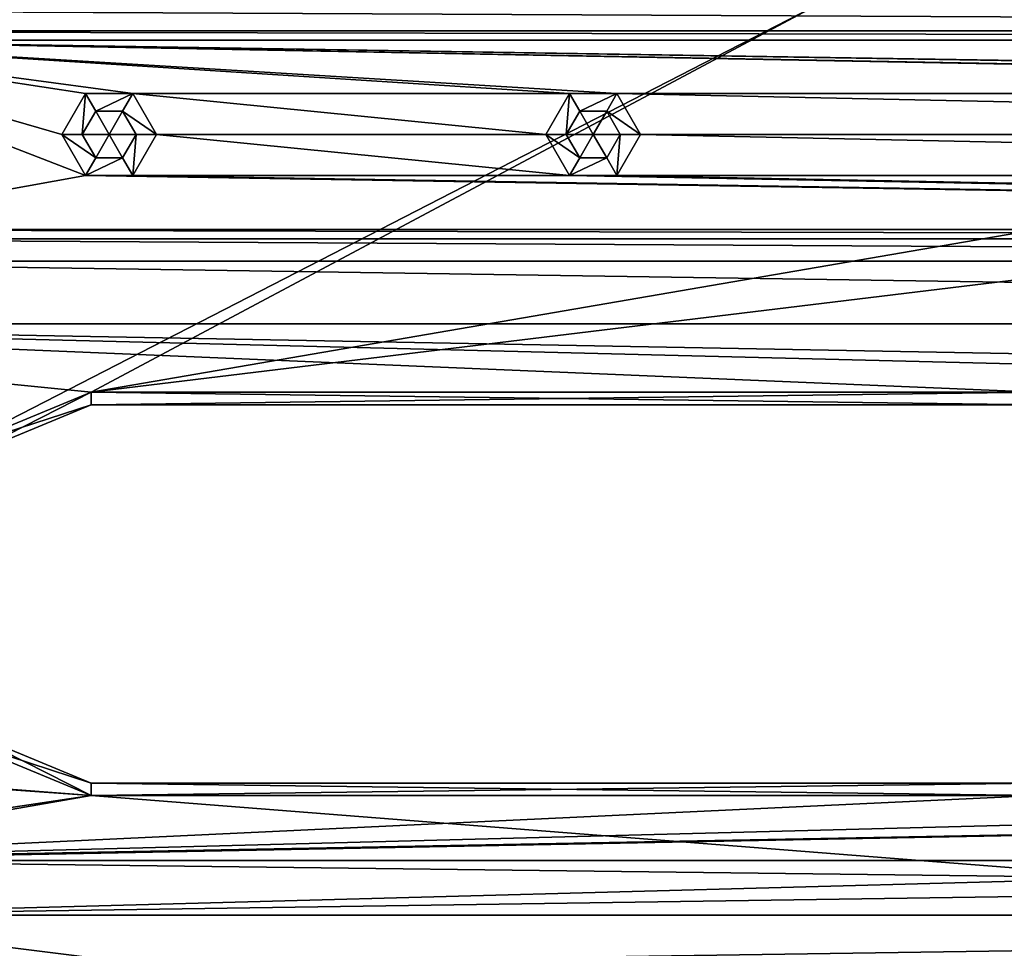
# Model space of a CAD drawing. Header units: inches. Extents: x -12.5 to 12.5, y -27.4 to 0.
# Tile 25 of 136: x -3.1 to -1.2, y -25 to -23.1. Entities that reach past the tile are written whole.
import ezdxf

# ---------------------------------------------------------------- set-up
doc = ezdxf.new("R2010")
doc.units = ezdxf.units.IN
doc.header["$LTSCALE"] = 52.148148
doc.header["$MEASUREMENT"] = 0
for name, color, linetype in [('1', 7, 'CONTINUOUS'), ('1172', 7, 'CONTINUOUS'), ('1176', 7, 'CONTINUOUS'), ('1828', 7, 'CONTINUOUS'), ('1830', 7, 'CONTINUOUS'), ('1831', 7, 'CONTINUOUS'), ('1832', 7, 'CONTINUOUS'), ('1834', 7, 'CONTINUOUS'), ('1835', 7, 'CONTINUOUS'), ('1836', 7, 'CONTINUOUS'), ('1838', 7, 'CONTINUOUS'), ('1839', 7, 'CONTINUOUS'), ('23', 7, 'CONTINUOUS'), ('33', 7, 'CONTINUOUS'), ('845', 7, 'CONTINUOUS'), ('846', 7, 'CONTINUOUS'), ('847', 7, 'CONTINUOUS'), ('848', 7, 'CONTINUOUS'), ('849', 7, 'CONTINUOUS'), ('850', 7, 'CONTINUOUS'), ('86', 7, 'CONTINUOUS'), ('887', 7, 'CONTINUOUS'), ('888', 7, 'CONTINUOUS'), ('889', 7, 'CONTINUOUS'), ('890', 7, 'CONTINUOUS'), ('891', 7, 'CONTINUOUS'), ('892', 7, 'CONTINUOUS'), ('9', 7, 'CONTINUOUS')]:
    doc.layers.add(name, color=color, linetype=linetype)

msp = doc.modelspace()

# ---------------------------------------------------------------- linework, layer by layer
at = {"layer": '1', "linetype": 'Continuous'}
for points in [[(-1.5265, -23.084), (-3.4015, -23.084), (-3.2623, -23.9762), (-1.5265, -23.084)], [(-2.9795, -23.859), (-1.5265, -23.084), (-3.2623, -23.9762), (-2.9795, -23.859)], [(1.5265, -23.084), (-1.5265, -23.084), (-2.9795, -23.859), (1.5265, -23.084)], [(3.4015, -23.084), (1.5265, -23.084), (-2.9795, -23.859), (3.4015, -23.084)], [(-1.1045, -23.859), (3.4015, -23.084), (-2.9795, -23.859), (-1.1045, -23.859)], [(-3.8415, -24.7877), (-2.9795, -24.659), (-3.2623, -24.5418), (-3.8415, -24.7877)], [(-3.8415, -24.7877), (-3.7165, -24.7877), (2.9795, -24.659), (-3.8415, -24.7877)], [(-2.9795, -24.659), (-3.8415, -24.7877), (-1.1045, -24.659), (-2.9795, -24.659)], [(-1.1045, -24.659), (-3.8415, -24.7877), (1.1045, -24.659), (-1.1045, -24.659)], [(1.1045, -24.659), (-3.8415, -24.7877), (2.9795, -24.659), (1.1045, -24.659)], [(-3.7165, -24.7877), (3.7165, -24.7877), (2.9795, -24.659), (-3.7165, -24.7877)], [(-3.654, -24.896), (3.7165, -24.7877), (-3.7165, -24.7877), (-3.654, -24.896)], [(3.654, -24.896), (3.7165, -24.7877), (-3.654, -24.896), (3.654, -24.896)], [(3.7165, -25.0043), (3.654, -24.896), (-3.7165, -25.0043), (3.7165, -25.0043)], [(-3.7165, -25.0043), (3.654, -24.896), (-3.654, -24.896), (-3.7165, -25.0043)]]:
    msp.add_3dface(points, dxfattribs=at)
at = {"layer": '1172', "linetype": 'Continuous'}
for points in [[(-4.6376, -23.098, -0.375), (4.6376, -23.098, -0.375), (4.6376, -23.1425, -0.3935), (-4.6376, -23.098, -0.375)], [(-4.6376, -23.1425, -0.3935), (-4.6376, -23.098, -0.375), (4.6376, -23.1425, -0.3935), (-4.6376, -23.1425, -0.3935)], [(4.6376, -23.161, -0.438), (-4.6376, -23.161, -0.438), (-4.6376, -23.1425, -0.3935), (4.6376, -23.161, -0.438)], [(4.6376, -23.161, -0.438), (-4.6376, -23.1425, -0.3935), (4.6376, -23.1425, -0.3935), (4.6376, -23.161, -0.438)]]:
    msp.add_3dface(points, dxfattribs=at)
at = {"layer": '1176', "linetype": 'Continuous'}
for points in [[(-3.9433, -23.536, -0.438), (3.9433, -23.536, -0.438), (3.9433, -23.5545, -0.3935), (-3.9433, -23.536, -0.438)], [(-3.9433, -23.5545, -0.3935), (-3.9433, -23.536, -0.438), (3.9433, -23.5545, -0.3935), (-3.9433, -23.5545, -0.3935)], [(3.9433, -23.599, -0.375), (-3.9433, -23.599, -0.375), (-3.9433, -23.5545, -0.3935), (3.9433, -23.599, -0.375)], [(3.9433, -23.599, -0.375), (-3.9433, -23.5545, -0.3935), (3.9433, -23.5545, -0.3935), (3.9433, -23.599, -0.375)]]:
    msp.add_3dface(points, dxfattribs=at)
at = {"layer": '1828', "linetype": 'Continuous'}
for points in [[(-2.9795, -24.634, -0.025), (-1.1045, -24.634, -0.025), (-2.9795, -24.634, -0.35), (-2.9795, -24.634, -0.025)], [(-2.9795, -24.634, -0.35), (-1.1045, -24.634, -0.025), (-1.1045, -24.634, -0.35), (-2.9795, -24.634, -0.35)]]:
    msp.add_3dface(points, dxfattribs=at)
at = {"layer": '1830', "linetype": 'Continuous'}
for points in [[(-1.1045, -23.884, -0.35), (-1.1045, -23.884, -0.025), (-2.9795, -23.884, -0.025), (-1.1045, -23.884, -0.35)], [(-1.1045, -23.884, -0.35), (-2.9795, -23.884, -0.025), (-2.9795, -23.884, -0.35), (-1.1045, -23.884, -0.35)]]:
    msp.add_3dface(points, dxfattribs=at)
at = {"layer": '1831', "linetype": 'Continuous'}
for points in [[(-2.9795, -23.884, -0.35), (-2.9795, -23.884, -0.025), (-3.2447, -23.9938, -0.025), (-2.9795, -23.884, -0.35)], [(-2.9795, -23.884, -0.35), (-3.2447, -23.9938, -0.025), (-3.2447, -23.9938, -0.35), (-2.9795, -23.884, -0.35)], [(-2.9795, -24.634, -0.025), (-2.9795, -24.634, -0.35), (-3.2447, -24.5242, -0.35), (-2.9795, -24.634, -0.025)], [(-3.2447, -24.5242, -0.025), (-2.9795, -24.634, -0.025), (-3.2447, -24.5242, -0.35), (-3.2447, -24.5242, -0.025)]]:
    msp.add_3dface(points, dxfattribs=at)
at = {"layer": '1832', "linetype": 'Continuous'}
for points in [[(-2.9795, -24.659), (-1.1045, -24.659), (-2.9795, -24.634, -0.025), (-2.9795, -24.659)], [(-1.1045, -24.659), (-1.1045, -24.634, -0.025), (-2.9795, -24.634, -0.025), (-1.1045, -24.659)]]:
    msp.add_3dface(points, dxfattribs=at)
at = {"layer": '1834', "linetype": 'Continuous'}
for points in [[(-1.1045, -23.859), (-2.9795, -23.859), (-1.1045, -23.884, -0.025), (-1.1045, -23.859)], [(-1.1045, -23.884, -0.025), (-2.9795, -23.859), (-2.9795, -23.884, -0.025), (-1.1045, -23.884, -0.025)]]:
    msp.add_3dface(points, dxfattribs=at)
at = {"layer": '1835', "linetype": 'Continuous'}
for points in [[(-2.9795, -23.859), (-3.2623, -23.9762), (-2.9795, -23.884, -0.025), (-2.9795, -23.859)], [(-2.9795, -23.884, -0.025), (-3.2623, -23.9762), (-3.2447, -23.9938, -0.025), (-2.9795, -23.884, -0.025)], [(-3.2623, -24.5418), (-2.9795, -24.659), (-3.2447, -24.5242, -0.025), (-3.2623, -24.5418)], [(-2.9795, -24.659), (-2.9795, -24.634, -0.025), (-3.2447, -24.5242, -0.025), (-2.9795, -24.659)]]:
    msp.add_3dface(points, dxfattribs=at)
at = {"layer": '1836', "linetype": 'Continuous'}
for points in [[(-2.9795, -23.859, -0.375), (-1.1045, -23.859, -0.375), (-2.9795, -23.884, -0.35), (-2.9795, -23.859, -0.375)], [(-1.1045, -23.859, -0.375), (-1.1045, -23.884, -0.35), (-2.9795, -23.884, -0.35), (-1.1045, -23.859, -0.375)]]:
    msp.add_3dface(points, dxfattribs=at)
at = {"layer": '1838', "linetype": 'Continuous'}
for points in [[(-1.1045, -24.659, -0.375), (-2.9795, -24.659, -0.375), (-1.1045, -24.634, -0.35), (-1.1045, -24.659, -0.375)], [(-2.9795, -24.659, -0.375), (-2.9795, -24.634, -0.35), (-1.1045, -24.634, -0.35), (-2.9795, -24.659, -0.375)]]:
    msp.add_3dface(points, dxfattribs=at)
at = {"layer": '1839', "linetype": 'Continuous'}
for points in [[(-3.2623, -23.9762, -0.375), (-2.9795, -23.859, -0.375), (-3.2447, -23.9938, -0.35), (-3.2623, -23.9762, -0.375)], [(-2.9795, -23.859, -0.375), (-2.9795, -23.884, -0.35), (-3.2447, -23.9938, -0.35), (-2.9795, -23.859, -0.375)], [(-2.9795, -24.634, -0.35), (-3.2623, -24.5418, -0.375), (-3.2447, -24.5242, -0.35), (-2.9795, -24.634, -0.35)], [(-2.9795, -24.659, -0.375), (-3.2623, -24.5418, -0.375), (-2.9795, -24.634, -0.35), (-2.9795, -24.659, -0.375)]]:
    msp.add_3dface(points, dxfattribs=at)
at = {"layer": '23', "linetype": 'Continuous'}
for points in [[(-4.5129, -23.161, -2.9), (-4.6376, -23.161, -0.438), (4.6376, -23.161, -0.438), (-4.5129, -23.161, -2.9)], [(-3.6847, -23.161, -2.9), (-4.5129, -23.161, -2.9), (4.6376, -23.161, -0.438), (-3.6847, -23.161, -2.9)], [(-3.6847, -23.161, -3.125), (-3.6847, -23.161, -2.9), (4.6376, -23.161, -0.438), (-3.6847, -23.161, -3.125)], [(3.6847, -23.161, -3.125), (-3.6847, -23.161, -3.125), (3.6847, -23.161, -2.9), (3.6847, -23.161, -3.125)], [(3.6847, -23.161, -2.9), (-3.6847, -23.161, -3.125), (4.6376, -23.161, -0.438), (3.6847, -23.161, -2.9)]]:
    msp.add_3dface(points, dxfattribs=at)
at = {"layer": '33', "linetype": 'Continuous'}
for points in [[(3.9433, -23.536, -2.9), (3.9433, -23.536, -0.438), (-3.9433, -23.536, -0.438), (3.9433, -23.536, -2.9)], [(3.5842, -23.536, -2.9), (3.9433, -23.536, -2.9), (-3.9433, -23.536, -0.438), (3.5842, -23.536, -2.9)], [(3.5842, -23.536, -3.125), (3.5842, -23.536, -2.9), (-3.9433, -23.536, -0.438), (3.5842, -23.536, -3.125)], [(-3.5842, -23.536, -2.9), (3.5842, -23.536, -3.125), (-3.9433, -23.536, -0.438), (-3.5842, -23.536, -2.9)], [(-3.5842, -23.536, -3.125), (3.5842, -23.536, -3.125), (-3.5842, -23.536, -2.9), (-3.5842, -23.536, -3.125)]]:
    msp.add_3dface(points, dxfattribs=at)
at = {"layer": '845', "linetype": 'Continuous'}
for points in [[(-2.0375, -23.348, -2.711), (-1.984, -23.348, -2.6789), (-2.0107, -23.3943, -2.711), (-2.0375, -23.348, -2.711)], [(-2.0107, -23.3943, -2.711), (-1.984, -23.348, -2.6789), (-1.9572, -23.3943, -2.711), (-2.0107, -23.3943, -2.711)], [(-1.9572, -23.3943, -2.711), (-1.984, -23.348, -2.6789), (-1.9305, -23.348, -2.711), (-1.9572, -23.3943, -2.711)]]:
    msp.add_3dface(points, dxfattribs=at)
at = {"layer": '846', "linetype": 'Continuous'}
for points in [[(-2.0375, -23.348, -2.711), (-2.0107, -23.3943, -2.711), (-2.0375, -23.348, -3.0784), (-2.0375, -23.348, -2.711)], [(-2.0375, -23.348, -3.0784), (-2.0107, -23.3943, -2.711), (-2.0107, -23.3943, -3.0784), (-2.0375, -23.348, -3.0784)], [(-1.9572, -23.3943, -2.711), (-1.9305, -23.348, -2.711), (-1.9572, -23.3943, -3.0784), (-1.9572, -23.3943, -2.711)], [(-1.9572, -23.3943, -3.0784), (-1.9305, -23.348, -2.711), (-1.9305, -23.348, -3.0784), (-1.9572, -23.3943, -3.0784)], [(-2.0107, -23.3943, -2.711), (-1.9572, -23.3943, -2.711), (-2.0107, -23.3943, -3.0784), (-2.0107, -23.3943, -2.711)], [(-2.0107, -23.3943, -3.0784), (-1.9572, -23.3943, -2.711), (-1.9572, -23.3943, -3.0784), (-2.0107, -23.3943, -3.0784)]]:
    msp.add_3dface(points, dxfattribs=at)
at = {"layer": '847', "linetype": 'Continuous'}
for points in [[(-2.031, -23.4294, -3.125), (-2.078, -23.348, -3.125), (-2.0107, -23.3943, -3.0784), (-2.031, -23.4294, -3.125)], [(-2.078, -23.348, -3.125), (-2.0375, -23.348, -3.0784), (-2.0107, -23.3943, -3.0784), (-2.078, -23.348, -3.125)], [(-1.937, -23.4294, -3.125), (-1.9572, -23.3943, -3.0784), (-1.9305, -23.348, -3.0784), (-1.937, -23.4294, -3.125)], [(-1.89, -23.348, -3.125), (-1.937, -23.4294, -3.125), (-1.9305, -23.348, -3.0784), (-1.89, -23.348, -3.125)], [(-1.937, -23.4294, -3.125), (-2.031, -23.4294, -3.125), (-1.9572, -23.3943, -3.0784), (-1.937, -23.4294, -3.125)], [(-2.031, -23.4294, -3.125), (-2.0107, -23.3943, -3.0784), (-1.9572, -23.3943, -3.0784), (-2.031, -23.4294, -3.125)]]:
    msp.add_3dface(points, dxfattribs=at)
at = {"layer": '848', "linetype": 'Continuous'}
for points in [[(-1.984, -23.348, -2.6789), (-2.0375, -23.348, -2.711), (-2.0107, -23.3017, -2.711), (-1.984, -23.348, -2.6789)], [(-1.9572, -23.3017, -2.711), (-1.984, -23.348, -2.6789), (-2.0107, -23.3017, -2.711), (-1.9572, -23.3017, -2.711)], [(-1.9305, -23.348, -2.711), (-1.984, -23.348, -2.6789), (-1.9572, -23.3017, -2.711), (-1.9305, -23.348, -2.711)]]:
    msp.add_3dface(points, dxfattribs=at)
at = {"layer": '849', "linetype": 'Continuous'}
for points in [[(-2.0375, -23.348, -2.711), (-2.0375, -23.348, -3.0784), (-2.0107, -23.3017, -3.0784), (-2.0375, -23.348, -2.711)], [(-2.0107, -23.3017, -2.711), (-2.0375, -23.348, -2.711), (-2.0107, -23.3017, -3.0784), (-2.0107, -23.3017, -2.711)], [(-1.9572, -23.3017, -2.711), (-2.0107, -23.3017, -2.711), (-1.9572, -23.3017, -3.0784), (-1.9572, -23.3017, -2.711)], [(-1.9572, -23.3017, -3.0784), (-2.0107, -23.3017, -2.711), (-2.0107, -23.3017, -3.0784), (-1.9572, -23.3017, -3.0784)], [(-1.9305, -23.348, -3.0784), (-1.9305, -23.348, -2.711), (-1.9572, -23.3017, -2.711), (-1.9305, -23.348, -3.0784)], [(-1.9305, -23.348, -3.0784), (-1.9572, -23.3017, -2.711), (-1.9572, -23.3017, -3.0784), (-1.9305, -23.348, -3.0784)]]:
    msp.add_3dface(points, dxfattribs=at)
at = {"layer": '850', "linetype": 'Continuous'}
for points in [[(-2.078, -23.348, -3.125), (-2.031, -23.2666, -3.125), (-2.0375, -23.348, -3.0784), (-2.078, -23.348, -3.125)], [(-2.0375, -23.348, -3.0784), (-2.031, -23.2666, -3.125), (-2.0107, -23.3017, -3.0784), (-2.0375, -23.348, -3.0784)], [(-2.031, -23.2666, -3.125), (-1.937, -23.2666, -3.125), (-2.0107, -23.3017, -3.0784), (-2.031, -23.2666, -3.125)], [(-1.937, -23.2666, -3.125), (-1.9572, -23.3017, -3.0784), (-2.0107, -23.3017, -3.0784), (-1.937, -23.2666, -3.125)], [(-1.937, -23.2666, -3.125), (-1.89, -23.348, -3.125), (-1.9572, -23.3017, -3.0784), (-1.937, -23.2666, -3.125)], [(-1.89, -23.348, -3.125), (-1.9305, -23.348, -3.0784), (-1.9572, -23.3017, -3.0784), (-1.89, -23.348, -3.125)]]:
    msp.add_3dface(points, dxfattribs=at)
at = {"layer": '86', "color": 253, "linetype": 'Continuous', "true_color": 0xa6b3ad}
for points in [[(-3.6847, -23.161, -3.125), (3.6847, -23.161, -3.125), (2.991, -23.2666, -3.125), (-3.6847, -23.161, -3.125)], [(-3.5842, -23.536, -3.125), (-3.6847, -23.161, -3.125), (-2.991, -23.4294, -3.125), (-3.5842, -23.536, -3.125)], [(-2.031, -23.2666, -3.125), (-3.6847, -23.161, -3.125), (-1.937, -23.2666, -3.125), (-2.031, -23.2666, -3.125)], [(-3.6847, -23.161, -3.125), (-2.031, -23.2666, -3.125), (-2.897, -23.2666, -3.125), (-3.6847, -23.161, -3.125)], [(-1.937, -23.2666, -3.125), (-3.6847, -23.161, -3.125), (1.937, -23.2666, -3.125), (-1.937, -23.2666, -3.125)], [(-2.991, -23.4294, -3.125), (-3.6847, -23.161, -3.125), (-3.038, -23.348, -3.125), (-2.991, -23.4294, -3.125)], [(-3.038, -23.348, -3.125), (-3.6847, -23.161, -3.125), (-2.991, -23.2666, -3.125), (-3.038, -23.348, -3.125)], [(-2.991, -23.2666, -3.125), (-3.6847, -23.161, -3.125), (-2.897, -23.2666, -3.125), (-2.991, -23.2666, -3.125)], [(1.937, -23.2666, -3.125), (-3.6847, -23.161, -3.125), (2.031, -23.2666, -3.125), (1.937, -23.2666, -3.125)], [(2.031, -23.2666, -3.125), (-3.6847, -23.161, -3.125), (2.897, -23.2666, -3.125), (2.031, -23.2666, -3.125)], [(2.897, -23.2666, -3.125), (-3.6847, -23.161, -3.125), (2.991, -23.2666, -3.125), (2.897, -23.2666, -3.125)], [(-2.031, -23.2666, -3.125), (-2.078, -23.348, -3.125), (-2.897, -23.2666, -3.125), (-2.031, -23.2666, -3.125)], [(-2.078, -23.348, -3.125), (-2.85, -23.348, -3.125), (-2.897, -23.2666, -3.125), (-2.078, -23.348, -3.125)], [(-1.89, -23.348, -3.125), (-1.937, -23.2666, -3.125), (1.89, -23.348, -3.125), (-1.89, -23.348, -3.125)], [(1.89, -23.348, -3.125), (-1.937, -23.2666, -3.125), (1.937, -23.2666, -3.125), (1.89, -23.348, -3.125)], [(-2.85, -23.348, -3.125), (-2.031, -23.4294, -3.125), (-2.897, -23.4294, -3.125), (-2.85, -23.348, -3.125)], [(-2.078, -23.348, -3.125), (-2.031, -23.4294, -3.125), (-2.85, -23.348, -3.125), (-2.078, -23.348, -3.125)], [(-1.937, -23.4294, -3.125), (-1.89, -23.348, -3.125), (1.937, -23.4294, -3.125), (-1.937, -23.4294, -3.125)], [(-1.89, -23.348, -3.125), (1.89, -23.348, -3.125), (1.937, -23.4294, -3.125), (-1.89, -23.348, -3.125)], [(3.5842, -23.536, -3.125), (-3.5842, -23.536, -3.125), (-2.991, -23.4294, -3.125), (3.5842, -23.536, -3.125)], [(-2.897, -23.4294, -3.125), (3.5842, -23.536, -3.125), (-2.991, -23.4294, -3.125), (-2.897, -23.4294, -3.125)], [(-2.031, -23.4294, -3.125), (3.5842, -23.536, -3.125), (-2.897, -23.4294, -3.125), (-2.031, -23.4294, -3.125)], [(-1.937, -23.4294, -3.125), (3.5842, -23.536, -3.125), (-2.031, -23.4294, -3.125), (-1.937, -23.4294, -3.125)], [(3.5842, -23.536, -3.125), (-1.937, -23.4294, -3.125), (1.937, -23.4294, -3.125), (3.5842, -23.536, -3.125)]]:
    msp.add_3dface(points, dxfattribs=at)
at = {"layer": '887', "linetype": 'Continuous'}
for points in [[(-2.9975, -23.348, -2.711), (-2.944, -23.348, -2.6789), (-2.9707, -23.3943, -2.711), (-2.9975, -23.348, -2.711)], [(-2.9707, -23.3943, -2.711), (-2.944, -23.348, -2.6789), (-2.9173, -23.3943, -2.711), (-2.9707, -23.3943, -2.711)], [(-2.9173, -23.3943, -2.711), (-2.944, -23.348, -2.6789), (-2.8905, -23.348, -2.711), (-2.9173, -23.3943, -2.711)]]:
    msp.add_3dface(points, dxfattribs=at)
at = {"layer": '888', "linetype": 'Continuous'}
for points in [[(-2.9975, -23.348, -2.711), (-2.9707, -23.3943, -2.711), (-2.9975, -23.348, -3.0784), (-2.9975, -23.348, -2.711)], [(-2.9975, -23.348, -3.0784), (-2.9707, -23.3943, -2.711), (-2.9707, -23.3943, -3.0784), (-2.9975, -23.348, -3.0784)], [(-2.9173, -23.3943, -2.711), (-2.8905, -23.348, -2.711), (-2.9173, -23.3943, -3.0784), (-2.9173, -23.3943, -2.711)], [(-2.9173, -23.3943, -3.0784), (-2.8905, -23.348, -2.711), (-2.8905, -23.348, -3.0784), (-2.9173, -23.3943, -3.0784)], [(-2.9707, -23.3943, -2.711), (-2.9173, -23.3943, -2.711), (-2.9707, -23.3943, -3.0784), (-2.9707, -23.3943, -2.711)], [(-2.9707, -23.3943, -3.0784), (-2.9173, -23.3943, -2.711), (-2.9173, -23.3943, -3.0784), (-2.9707, -23.3943, -3.0784)]]:
    msp.add_3dface(points, dxfattribs=at)
at = {"layer": '889', "linetype": 'Continuous'}
for points in [[(-2.991, -23.4294, -3.125), (-3.038, -23.348, -3.125), (-2.9707, -23.3943, -3.0784), (-2.991, -23.4294, -3.125)], [(-3.038, -23.348, -3.125), (-2.9975, -23.348, -3.0784), (-2.9707, -23.3943, -3.0784), (-3.038, -23.348, -3.125)], [(-2.897, -23.4294, -3.125), (-2.9173, -23.3943, -3.0784), (-2.8905, -23.348, -3.0784), (-2.897, -23.4294, -3.125)], [(-2.85, -23.348, -3.125), (-2.897, -23.4294, -3.125), (-2.8905, -23.348, -3.0784), (-2.85, -23.348, -3.125)], [(-2.897, -23.4294, -3.125), (-2.991, -23.4294, -3.125), (-2.9173, -23.3943, -3.0784), (-2.897, -23.4294, -3.125)], [(-2.991, -23.4294, -3.125), (-2.9707, -23.3943, -3.0784), (-2.9173, -23.3943, -3.0784), (-2.991, -23.4294, -3.125)]]:
    msp.add_3dface(points, dxfattribs=at)
at = {"layer": '890', "linetype": 'Continuous'}
for points in [[(-2.944, -23.348, -2.6789), (-2.9975, -23.348, -2.711), (-2.9707, -23.3017, -2.711), (-2.944, -23.348, -2.6789)], [(-2.9173, -23.3017, -2.711), (-2.944, -23.348, -2.6789), (-2.9707, -23.3017, -2.711), (-2.9173, -23.3017, -2.711)], [(-2.8905, -23.348, -2.711), (-2.944, -23.348, -2.6789), (-2.9173, -23.3017, -2.711), (-2.8905, -23.348, -2.711)]]:
    msp.add_3dface(points, dxfattribs=at)
at = {"layer": '891', "linetype": 'Continuous'}
for points in [[(-2.9975, -23.348, -2.711), (-2.9975, -23.348, -3.0784), (-2.9707, -23.3017, -3.0784), (-2.9975, -23.348, -2.711)], [(-2.9707, -23.3017, -2.711), (-2.9975, -23.348, -2.711), (-2.9707, -23.3017, -3.0784), (-2.9707, -23.3017, -2.711)], [(-2.9173, -23.3017, -2.711), (-2.9707, -23.3017, -2.711), (-2.9173, -23.3017, -3.0784), (-2.9173, -23.3017, -2.711)], [(-2.9173, -23.3017, -3.0784), (-2.9707, -23.3017, -2.711), (-2.9707, -23.3017, -3.0784), (-2.9173, -23.3017, -3.0784)], [(-2.8905, -23.348, -3.0784), (-2.8905, -23.348, -2.711), (-2.9173, -23.3017, -2.711), (-2.8905, -23.348, -3.0784)], [(-2.8905, -23.348, -3.0784), (-2.9173, -23.3017, -2.711), (-2.9173, -23.3017, -3.0784), (-2.8905, -23.348, -3.0784)]]:
    msp.add_3dface(points, dxfattribs=at)
at = {"layer": '892', "linetype": 'Continuous'}
for points in [[(-3.038, -23.348, -3.125), (-2.991, -23.2666, -3.125), (-2.9975, -23.348, -3.0784), (-3.038, -23.348, -3.125)], [(-2.9975, -23.348, -3.0784), (-2.991, -23.2666, -3.125), (-2.9707, -23.3017, -3.0784), (-2.9975, -23.348, -3.0784)], [(-2.991, -23.2666, -3.125), (-2.897, -23.2666, -3.125), (-2.9707, -23.3017, -3.0784), (-2.991, -23.2666, -3.125)], [(-2.897, -23.2666, -3.125), (-2.9173, -23.3017, -3.0784), (-2.9707, -23.3017, -3.0784), (-2.897, -23.2666, -3.125)], [(-2.897, -23.2666, -3.125), (-2.85, -23.348, -3.125), (-2.9173, -23.3017, -3.0784), (-2.897, -23.2666, -3.125)], [(-2.85, -23.348, -3.125), (-2.8905, -23.348, -3.0784), (-2.9173, -23.3017, -3.0784), (-2.85, -23.348, -3.125)]]:
    msp.add_3dface(points, dxfattribs=at)
at = {"layer": '9', "linetype": 'Continuous'}
for points in [[(-4.3374, -23.7232, -0.375), (-3.9433, -23.599, -0.375), (4.3374, -23.7232, -0.375), (-4.3374, -23.7232, -0.375)], [(4.3374, -23.7232, -0.375), (-3.9433, -23.599, -0.375), (3.9433, -23.599, -0.375), (4.3374, -23.7232, -0.375)], [(-4.3374, -23.7232, -0.375), (4.3374, -23.7232, -0.375), (2.9795, -23.859, -0.375), (-4.3374, -23.7232, -0.375)], [(-2.9795, -23.859, -0.375), (-4.3374, -23.7232, -0.375), (-1.1045, -23.859, -0.375), (-2.9795, -23.859, -0.375)], [(-4.3374, -23.7232, -0.375), (-2.9795, -23.859, -0.375), (-3.2623, -23.9762, -0.375), (-4.3374, -23.7232, -0.375)], [(-1.1045, -23.859, -0.375), (-4.3374, -23.7232, -0.375), (1.1045, -23.859, -0.375), (-1.1045, -23.859, -0.375)], [(1.1045, -23.859, -0.375), (-4.3374, -23.7232, -0.375), (2.9795, -23.859, -0.375), (1.1045, -23.859, -0.375)], [(-2.9795, -24.659, -0.375), (-3.8405, -24.5928, -0.375), (-3.2623, -24.5418, -0.375), (-2.9795, -24.659, -0.375)], [(-3.9095, -24.5928, -0.375), (-3.8405, -24.5928, -0.375), (-2.9795, -24.659, -0.375), (-3.9095, -24.5928, -0.375)], [(-3.7165, -24.7877, -0.375), (-3.9095, -24.5928, -0.375), (-2.9795, -24.659, -0.375), (-3.7165, -24.7877, -0.375)], [(-0.8981, -24.8219, -0.375), (-3.7165, -24.7877, -0.375), (-2.9795, -24.659, -0.375), (-0.8981, -24.8219, -0.375)], [(-1.1045, -24.659, -0.375), (-0.8981, -24.8219, -0.375), (-2.9795, -24.659, -0.375), (-1.1045, -24.659, -0.375)], [(-3.654, -24.896, -0.375), (-3.7165, -24.7877, -0.375), (-0.8981, -24.8219, -0.375), (-3.654, -24.896, -0.375)], [(-1.063, -25.22, -0.375), (-3.654, -24.896, -0.375), (-0.8981, -24.8219, -0.375), (-1.063, -25.22, -0.375)], [(-3.7165, -25.0043, -0.375), (-3.654, -24.896, -0.375), (-1.063, -25.22, -0.375), (-3.7165, -25.0043, -0.375)]]:
    msp.add_3dface(points, dxfattribs=at)

doc.saveas('drawing.dxf')
